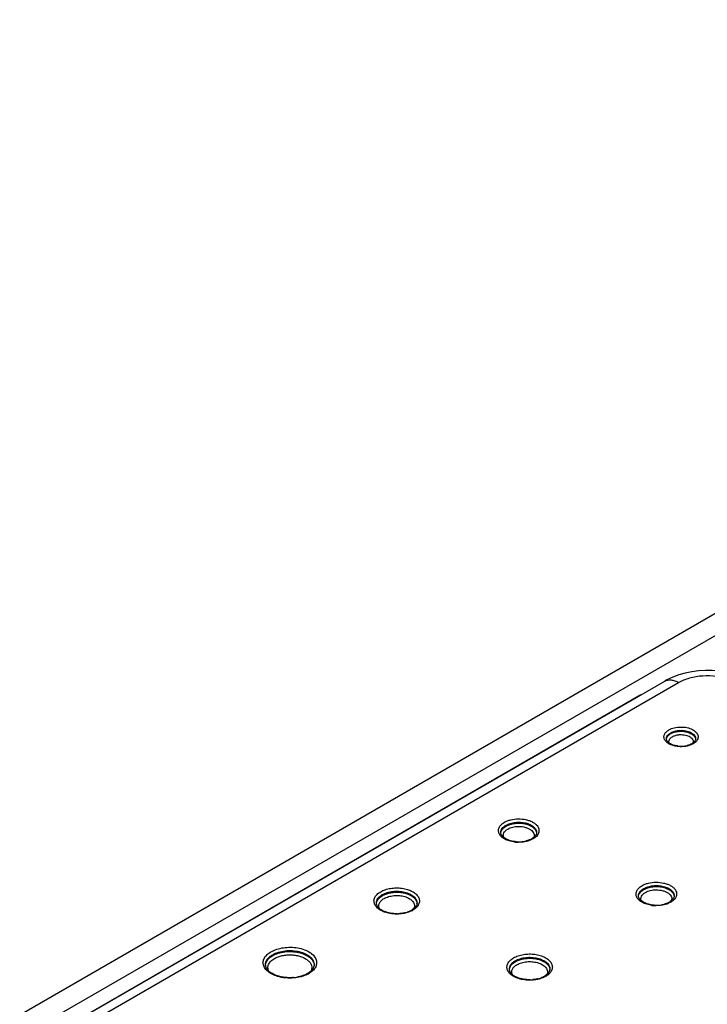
# Model space of a CAD drawing. Header units: inches. Extents: x 0 to 34, y 0 to 22.
# Tile 42 of 62: x 25.4 to 26.4, y 18 to 19.5. Entities that reach past the tile are written whole.
import ezdxf

# ---------------------------------------------------------------- set-up
doc = ezdxf.new("R2010")
doc.units = ezdxf.units.IN
doc.header["$LTSCALE"] = 1.87
doc.header["$MEASUREMENT"] = 0
doc.layers.get('0').update_dxf_attribs({"linetype": 'CONTINUOUS'})

msp = doc.modelspace()

# ---------------------------------------------------------------- linework, layer by layer
at = {"color": 7, "linetype": 'CONTINUOUS'}
for p, q in [((25.4022, 18.0106), (30.2524, 20.8111)), ((25.4497, 18.0059), (30.2999, 20.8063)), ((25.4955, 18.0081), (26.3395, 18.4955)), ((25.5155, 18.0061), (26.3595, 18.4935)), ((26.3427, 18.4972), (26.3395, 18.4954)), ((25.4671, 17.9924), (26.3048, 18.4761)), ((26.3421, 18.4103), (26.3419, 18.4115)), ((26.3823, 18.4054), (26.3807, 18.4044)), ((26.1015, 18.274), (26.1013, 18.2753)), ((25.9206, 18.1716), (25.9205, 18.1729)), ((25.9259, 18.1816), (25.9292, 18.1838)), ((26.3014, 18.1819), (26.3012, 18.1832)), ((26.1191, 18.0856), (26.1223, 18.0878)), ((25.8241, 18.0731), (25.8217, 18.0713)), ((26.1138, 18.0756), (26.1137, 18.0769))]:
    msp.add_line(p, q, dxfattribs=at)
for points in [[(26.3788, 18.5091), (26.3692, 18.5071), (26.3599, 18.5045), (26.351, 18.5011), (26.3427, 18.4972)], [(26.4183, 18.51), (26.4084, 18.5108), (26.3985, 18.5109), (26.3886, 18.5103), (26.3788, 18.5091)]]:
    msp.add_lwpolyline(points, dxfattribs=at)
for centre, radius, start, end in [((26.3574, 18.403), 0.0185, 119.9348, 124.4741), ((26.3631, 18.3864), 0.0362, 93.1515, 96.093), ((26.3631, 18.3875), 0.0302, 93.1503, 96.1065), ((26.3632, 18.4399), 0.039, 262.1206, 270.6519), ((26.3632, 18.4397), 0.0389, 270.6534, 274.9431), ((26.3633, 18.4383), 0.0375, 274.9137, 279.2886), ((26.3639, 18.4349), 0.0341, 279.235, 283.8876), ((26.3698, 18.4203), 0.0182, 299.9366, 304.1177), ((26.1204, 18.2648), 0.023, 119.9579, 123.5749), ((26.1273, 18.3117), 0.0504, 262.7672, 269.4726), ((26.1273, 18.3092), 0.0473, 266.3909, 270.657), ((26.1273, 18.3089), 0.047, 270.6601, 274.9416), ((26.1274, 18.3072), 0.0453, 274.9131, 279.283), ((26.1281, 18.3032), 0.0412, 279.231, 283.8768), ((26.1351, 18.286), 0.0226, 299.9561, 303.5067), ((26.1352, 18.2887), 0.0259, 299.9506, 303.8857), ((26.3203, 18.1727), 0.023, 119.9579, 123.5749), ((25.9696, 18.1718), 0.00986, 2.6118, 6.6656), ((26.3274, 18.2151), 0.0453, 274.9131, 279.283), ((26.3281, 18.2111), 0.0412, 279.231, 283.8768), ((26.335, 18.1939), 0.0226, 299.9561, 303.5067), ((26.3351, 18.1966), 0.0259, 299.9506, 303.8857), ((25.95, 18.2105), 0.053, 270.6593, 274.9368), ((25.9521, 18.1997), 0.042, 283.8364, 288.7556), ((25.9587, 18.1851), 0.0259, 299.9674, 303.0724), ((25.9588, 18.1876), 0.029, 299.9514, 303.8429), ((26.3272, 18.2196), 0.0504, 262.7672, 269.4726), ((26.3272, 18.2171), 0.0473, 266.3909, 270.657), ((26.3272, 18.2168), 0.047, 270.6601, 274.9416), ((25.769, 18.0835), 0.00959, 181.2812, 189.2893), ((25.8048, 18.0978), 0.0314, 299.9787, 302.5468), ((25.805, 18.1003), 0.0345, 299.9629, 303.3525), ((25.8182, 18.0821), 0.0119, 2.0637, 5.3687), ((26.1628, 18.0758), 0.00986, 2.6118, 6.6656), ((25.795, 18.1253), 0.0608, 274.9008, 279.2672), ((26.1432, 18.1145), 0.053, 270.6593, 274.9368), ((26.1453, 18.1037), 0.042, 283.8364, 288.7556), ((26.1518, 18.089), 0.0259, 299.9674, 303.0724), ((26.152, 18.0916), 0.029, 299.9514, 303.8429)]:
    msp.add_arc(centre, radius, start, end, dxfattribs=at)
for points, knots in [([(26.3595, 18.4935), (26.362, 18.4949), (26.3673, 18.4974), (26.3789, 18.5014), (26.3949, 18.504), (26.4143, 18.5035), (26.427, 18.5007), (26.433, 18.4986)], [0, 0, 0, 0, 0.111891, 0.231668, 0.487121, 0.749526, 1, 1, 1, 1]), ([(26.3395, 18.4955), (26.3409, 18.4962), (26.3439, 18.4973), (26.3489, 18.4974), (26.3543, 18.4961), (26.3578, 18.4945), (26.3595, 18.4935)], [0, 0, 0, 0, 0.217678, 0.450849, 0.710499, 1, 1, 1, 1]), ([(26.3456, 18.4246), (26.348, 18.426), (26.3536, 18.428), (26.3625, 18.4291), (26.3715, 18.4283), (26.3784, 18.426), (26.3829, 18.4232), (26.3854, 18.4209), (26.3871, 18.4184), (26.388, 18.4156), (26.3879, 18.4127), (26.3868, 18.41), (26.3849, 18.4075), (26.3832, 18.4061), (26.3823, 18.4054)], [0, 0, 0, 0, 0.137601, 0.290137, 0.443889, 0.584582, 0.646851, 0.70285, 0.753164, 0.799438, 0.844462, 0.891366, 0.942739, 1, 1, 1, 1]), ([(26.3598, 18.4003), (26.3576, 18.4005), (26.3533, 18.4012), (26.3475, 18.4032), (26.3434, 18.4056), (26.341, 18.408), (26.3396, 18.4098), (26.3387, 18.4118), (26.3383, 18.4138), (26.3384, 18.4158), (26.3392, 18.4186), (26.3415, 18.4218), (26.3441, 18.4237), (26.3456, 18.4246)], [0, 0, 0, 0, 0.163753, 0.315609, 0.449822, 0.5097, 0.565048, 0.616663, 0.665904, 0.7145, 0.764266, 0.872964, 1, 1, 1, 1]), ([(26.3419, 18.4115), (26.3419, 18.4123), (26.3421, 18.4141), (26.3434, 18.4165), (26.3454, 18.4186), (26.3472, 18.4198), (26.3481, 18.4204)], [0, 0, 0, 0, 0.218021, 0.450942, 0.710256, 1, 1, 1, 1]), ([(26.3419, 18.411), (26.342, 18.4116), (26.3423, 18.413), (26.3434, 18.4149), (26.3449, 18.4167), (26.3462, 18.4177), (26.3469, 18.4182)], [0, 0, 0, 0, 0.222627, 0.459167, 0.717034, 1, 1, 1, 1]), ([(26.3457, 18.4057), (26.3454, 18.4065), (26.3453, 18.4082), (26.3461, 18.4107), (26.348, 18.413), (26.3497, 18.4142), (26.3506, 18.4147)], [0, 0, 0, 0, 0.222007, 0.450439, 0.706418, 1, 1, 1, 1]), ([(26.3481, 18.4204), (26.35, 18.4214), (26.3542, 18.4231), (26.3587, 18.4238), (26.361, 18.4239)], [0, 0, 0, 0, 0.47469, 1, 1, 1, 1]), ([(26.3481, 18.419), (26.3497, 18.4199), (26.3534, 18.4214), (26.3572, 18.4221), (26.3593, 18.4224)], [0, 0, 0, 0, 0.475904, 1, 1, 1, 1]), ([(26.3506, 18.4147), (26.3519, 18.4155), (26.355, 18.4168), (26.3582, 18.4174), (26.3599, 18.4176)], [0, 0, 0, 0, 0.475913, 1, 1, 1, 1]), ([(26.361, 18.4239), (26.364, 18.4241), (26.3684, 18.4238), (26.3739, 18.4224), (26.3774, 18.4209), (26.3804, 18.419), (26.3827, 18.4167), (26.3841, 18.4142), (26.3844, 18.4124), (26.3844, 18.4115)], [0, 0, 0, 0, 0.304507, 0.449352, 0.583921, 0.705728, 0.81394, 0.91041, 1, 1, 1, 1]), ([(26.3611, 18.4225), (26.364, 18.4227), (26.3682, 18.4224), (26.3735, 18.4211), (26.377, 18.4197), (26.38, 18.4179), (26.3823, 18.4158), (26.3838, 18.4134), (26.3843, 18.4117), (26.3844, 18.4109)], [0, 0, 0, 0, 0.302044, 0.44607, 0.580528, 0.702977, 0.812466, 0.910177, 1, 1, 1, 1]), ([(26.3615, 18.4177), (26.3641, 18.4178), (26.3681, 18.4176), (26.3731, 18.4161), (26.3762, 18.4146), (26.3786, 18.4127), (26.3803, 18.4105), (26.381, 18.408), (26.3808, 18.4064), (26.3806, 18.4057)], [0, 0, 0, 0, 0.312132, 0.458439, 0.592082, 0.710668, 0.814628, 0.908327, 1, 1, 1, 1]), ([(26.3578, 18.4012), (26.3558, 18.4015), (26.352, 18.4023), (26.3477, 18.4042), (26.3451, 18.4061), (26.3436, 18.4075), (26.3426, 18.4089), (26.3422, 18.4098), (26.3421, 18.4103)], [0, 0, 0, 0, 0.323781, 0.607734, 0.729419, 0.835204, 0.924341, 1, 1, 1, 1]), ([(26.3708, 18.4009), (26.3699, 18.4007), (26.3663, 18.4002), (26.3626, 18.4001), (26.3598, 18.4003)], [0, 0, 0, 0, 0.24651, 1, 1, 1, 1]), ([(26.3807, 18.4044), (26.3792, 18.4035), (26.376, 18.4021), (26.3726, 18.4012), (26.3708, 18.4009)], [0, 0, 0, 0, 0.478429, 1, 1, 1, 1]), ([(26.3789, 18.4045), (26.3779, 18.404), (26.3757, 18.4029), (26.3733, 18.4022), (26.3721, 18.4019)], [0, 0, 0, 0, 0.475294, 1, 1, 1, 1]), ([(26.3844, 18.4115), (26.3844, 18.411), (26.3842, 18.4099), (26.3834, 18.4083), (26.382, 18.4067), (26.3807, 18.4057), (26.38, 18.4052)], [0, 0, 0, 0, 0.187161, 0.408464, 0.677855, 1, 1, 1, 1]), ([(26.1209, 18.2617), (26.1184, 18.262), (26.1137, 18.263), (26.1073, 18.2655), (26.1022, 18.269), (26.0993, 18.2726), (26.0981, 18.2757), (26.0977, 18.278), (26.0979, 18.2803), (26.0989, 18.2834), (26.1017, 18.2871), (26.1047, 18.2893), (26.1064, 18.2903)], [0, 0, 0, 0, 0.163275, 0.313133, 0.444936, 0.558178, 0.609635, 0.659198, 0.708543, 0.759383, 0.870552, 1, 1, 1, 1]), ([(26.1013, 18.2753), (26.1013, 18.2763), (26.1016, 18.2784), (26.1032, 18.2813), (26.1056, 18.284), (26.1077, 18.2854), (26.1089, 18.2861)], [0, 0, 0, 0, 0.217806, 0.450614, 0.709765, 1, 1, 1, 1]), ([(26.1064, 18.2903), (26.1078, 18.2911), (26.1109, 18.2925), (26.1176, 18.2946), (26.1267, 18.2957), (26.1359, 18.2948), (26.1427, 18.2929), (26.1472, 18.2909), (26.151, 18.2885), (26.154, 18.2857), (26.156, 18.2826), (26.1569, 18.2793), (26.1566, 18.2759), (26.1553, 18.2726), (26.1529, 18.2697), (26.1508, 18.268), (26.1496, 18.2672)], [0, 0, 0, 0, 0.06657, 0.138319, 0.291074, 0.44455, 0.517118, 0.584764, 0.646477, 0.701928, 0.751741, 0.797725, 0.842751, 0.890002, 0.941964, 1, 1, 1, 1]), ([(26.1089, 18.2861), (26.1108, 18.2872), (26.1152, 18.289), (26.1224, 18.2904), (26.1299, 18.2906), (26.1372, 18.2896), (26.1437, 18.2874), (26.1482, 18.2846), (26.1509, 18.2819), (26.1523, 18.2798), (26.1531, 18.2776), (26.1533, 18.276), (26.1532, 18.2753)], [0, 0, 0, 0, 0.129004, 0.270912, 0.418308, 0.562741, 0.696288, 0.813218, 0.86498, 0.912629, 0.95714, 1, 1, 1, 1]), ([(26.1089, 18.2847), (26.1108, 18.2858), (26.1151, 18.2876), (26.122, 18.289), (26.1294, 18.2892), (26.1366, 18.2883), (26.1431, 18.2862), (26.1476, 18.2836), (26.1504, 18.281), (26.1519, 18.279), (26.1529, 18.2769), (26.1531, 18.2754), (26.1532, 18.2747)], [0, 0, 0, 0, 0.12785, 0.26843, 0.414738, 0.558722, 0.692733, 0.811014, 0.863611, 0.912041, 0.957077, 1, 1, 1, 1]), ([(26.1014, 18.2748), (26.1014, 18.2757), (26.1018, 18.2774), (26.1032, 18.2798), (26.1051, 18.2821), (26.1068, 18.2833), (26.1077, 18.2839)], [0, 0, 0, 0, 0.221699, 0.45772, 0.715826, 1, 1, 1, 1]), ([(26.1243, 18.262), (26.1214, 18.2622), (26.1172, 18.2628), (26.1119, 18.2646), (26.1086, 18.2661), (26.1058, 18.2679), (26.1036, 18.2699), (26.1022, 18.2719), (26.1016, 18.2733), (26.1015, 18.274)], [0, 0, 0, 0, 0.319759, 0.468254, 0.60492, 0.727327, 0.833768, 0.92351, 1, 1, 1, 1]), ([(26.1054, 18.2684), (26.105, 18.2694), (26.1046, 18.2716), (26.1055, 18.2751), (26.1079, 18.2782), (26.1101, 18.2797), (26.1114, 18.2805)], [0, 0, 0, 0, 0.224614, 0.451831, 0.706152, 1, 1, 1, 1]), ([(26.1114, 18.2805), (26.1136, 18.2818), (26.1188, 18.2836), (26.1242, 18.2843), (26.1271, 18.2843)], [0, 0, 0, 0, 0.474422, 1, 1, 1, 1]), ([(26.1271, 18.2843), (26.1304, 18.2843), (26.1353, 18.2837), (26.1412, 18.2816), (26.1448, 18.2796), (26.1475, 18.2771), (26.1493, 18.2743), (26.1499, 18.2712), (26.1495, 18.2692), (26.1491, 18.2683)], [0, 0, 0, 0, 0.315361, 0.460771, 0.592485, 0.708887, 0.811432, 0.905562, 1, 1, 1, 1]), ([(26.1532, 18.2753), (26.1532, 18.2746), (26.153, 18.2732), (26.1519, 18.2711), (26.15, 18.269), (26.1484, 18.2678), (26.1475, 18.2672)], [0, 0, 0, 0, 0.194021, 0.418161, 0.68531, 1, 1, 1, 1]), ([(26.1387, 18.2626), (26.1378, 18.2624), (26.1338, 18.2616), (26.1298, 18.2612), (26.1268, 18.2613)], [0, 0, 0, 0, 0.244403, 1, 1, 1, 1]), ([(26.1464, 18.2664), (26.1451, 18.2657), (26.1424, 18.2645), (26.1395, 18.2636), (26.138, 18.2632)], [0, 0, 0, 0, 0.476274, 1, 1, 1, 1]), ([(26.1481, 18.2663), (26.1474, 18.2659), (26.1444, 18.2643), (26.1412, 18.2632), (26.1387, 18.2626)], [0, 0, 0, 0, 0.235521, 1, 1, 1, 1]), ([(26.3064, 18.1982), (26.3078, 18.199), (26.3108, 18.2005), (26.3175, 18.2025), (26.3267, 18.2036), (26.3359, 18.2027), (26.3427, 18.2008), (26.3472, 18.1989), (26.351, 18.1964), (26.3539, 18.1937), (26.3559, 18.1905), (26.3568, 18.1872), (26.3566, 18.1838), (26.3552, 18.1806), (26.3528, 18.1776), (26.3507, 18.1759), (26.3496, 18.1751)], [0, 0, 0, 0, 0.06657, 0.138319, 0.291074, 0.44455, 0.517118, 0.584764, 0.646477, 0.701928, 0.751741, 0.797725, 0.842751, 0.890002, 0.941964, 1, 1, 1, 1]), ([(25.9401, 18.1578), (25.9375, 18.1582), (25.9326, 18.1595), (25.9261, 18.1625), (25.921, 18.1664), (25.9182, 18.1704), (25.9171, 18.1738), (25.9169, 18.1763), (25.9173, 18.1787), (25.9185, 18.1821), (25.9215, 18.186), (25.9248, 18.1883), (25.9267, 18.1894)], [0, 0, 0, 0, 0.162233, 0.309907, 0.439384, 0.55129, 0.602724, 0.652748, 0.702965, 0.754937, 0.868586, 1, 1, 1, 1]), ([(25.9205, 18.1729), (25.9205, 18.1741), (25.9209, 18.1764), (25.9226, 18.1798), (25.9254, 18.1828), (25.9278, 18.1844), (25.9291, 18.1852)], [0, 0, 0, 0, 0.21801, 0.450888, 0.710025, 1, 1, 1, 1]), ([(25.9267, 18.1894), (25.9288, 18.1906), (25.9334, 18.1927), (25.9411, 18.1945), (25.9493, 18.1952), (25.9576, 18.1947), (25.9654, 18.193), (25.9722, 18.1903), (25.9777, 18.1866), (25.9804, 18.1835), (25.9814, 18.1818)], [0, 0, 0, 0, 0.121851, 0.255124, 0.394878, 0.535225, 0.670219, 0.794583, 0.904726, 1, 1, 1, 1]), ([(25.9291, 18.1852), (25.9313, 18.1864), (25.9363, 18.1885), (25.9444, 18.1901), (25.9529, 18.1903), (25.9613, 18.1891), (25.9687, 18.1866), (25.9738, 18.1835), (25.9768, 18.1804), (25.9784, 18.178), (25.9793, 18.1755), (25.9795, 18.1738), (25.9795, 18.1729)], [0, 0, 0, 0, 0.128649, 0.270296, 0.417582, 0.562078, 0.695833, 0.813011, 0.864868, 0.912586, 0.957128, 1, 1, 1, 1]), ([(25.9292, 18.1838), (25.9308, 18.1847), (25.9343, 18.1863), (25.9401, 18.1879), (25.9464, 18.1888), (25.9528, 18.1888), (25.9591, 18.1881), (25.965, 18.1866), (25.9702, 18.1843), (25.9732, 18.1823), (25.9745, 18.1812)], [0, 0, 0, 0, 0.116708, 0.243469, 0.376857, 0.512797, 0.646918, 0.775015, 0.893521, 1, 1, 1, 1]), ([(26.3209, 18.1696), (26.3184, 18.1699), (26.3136, 18.1709), (26.3072, 18.1734), (26.3021, 18.1769), (26.2992, 18.1805), (26.298, 18.1836), (26.2977, 18.1859), (26.2979, 18.1882), (26.2989, 18.1913), (26.3016, 18.195), (26.3047, 18.1972), (26.3064, 18.1982)], [0, 0, 0, 0, 0.163275, 0.313133, 0.444936, 0.558178, 0.609635, 0.659198, 0.708543, 0.759383, 0.870552, 1, 1, 1, 1]), ([(26.3012, 18.1832), (26.3012, 18.1842), (26.3016, 18.1863), (26.3031, 18.1892), (26.3056, 18.1919), (26.3077, 18.1933), (26.3089, 18.194)], [0, 0, 0, 0, 0.217806, 0.450614, 0.709765, 1, 1, 1, 1]), ([(26.3013, 18.1827), (26.3014, 18.1836), (26.3018, 18.1853), (26.3031, 18.1877), (26.3051, 18.19), (26.3067, 18.1913), (26.3076, 18.1919)], [0, 0, 0, 0, 0.221699, 0.45772, 0.715826, 1, 1, 1, 1]), ([(26.3054, 18.1763), (26.3049, 18.1773), (26.3045, 18.1796), (26.3055, 18.183), (26.3079, 18.1861), (26.3101, 18.1877), (26.3113, 18.1884)], [0, 0, 0, 0, 0.224614, 0.451831, 0.706152, 1, 1, 1, 1]), ([(26.3089, 18.194), (26.3108, 18.1951), (26.3152, 18.1969), (26.3223, 18.1983), (26.3298, 18.1985), (26.3372, 18.1975), (26.3437, 18.1953), (26.3482, 18.1925), (26.3508, 18.1898), (26.3522, 18.1877), (26.353, 18.1855), (26.3532, 18.1839), (26.3532, 18.1832)], [0, 0, 0, 0, 0.129004, 0.270912, 0.418308, 0.562741, 0.696288, 0.813218, 0.86498, 0.912629, 0.95714, 1, 1, 1, 1]), ([(26.3089, 18.1926), (26.3108, 18.1937), (26.315, 18.1955), (26.322, 18.1969), (26.3294, 18.1972), (26.3366, 18.1962), (26.343, 18.1942), (26.3476, 18.1915), (26.3503, 18.1889), (26.3518, 18.1869), (26.3528, 18.1848), (26.3531, 18.1833), (26.3531, 18.1826)], [0, 0, 0, 0, 0.12785, 0.26843, 0.414738, 0.558722, 0.692733, 0.811014, 0.863611, 0.912041, 0.957077, 1, 1, 1, 1]), ([(26.3113, 18.1884), (26.3136, 18.1897), (26.3187, 18.1916), (26.3242, 18.1922), (26.327, 18.1922)], [0, 0, 0, 0, 0.474422, 1, 1, 1, 1]), ([(26.327, 18.1922), (26.3303, 18.1922), (26.3352, 18.1916), (26.3411, 18.1895), (26.3447, 18.1875), (26.3475, 18.185), (26.3493, 18.1822), (26.3499, 18.1791), (26.3494, 18.1771), (26.349, 18.1762)], [0, 0, 0, 0, 0.315361, 0.460771, 0.592485, 0.708887, 0.811432, 0.905562, 1, 1, 1, 1]), ([(25.9206, 18.1724), (25.9206, 18.1733), (25.9209, 18.1749), (25.922, 18.1773), (25.9237, 18.1796), (25.9252, 18.181), (25.9259, 18.1816)], [0, 0, 0, 0, 0.227338, 0.465685, 0.721822, 1, 1, 1, 1]), ([(25.9322, 18.1608), (25.9306, 18.1615), (25.9277, 18.1629), (25.9241, 18.1656), (25.9217, 18.1685), (25.9208, 18.1706), (25.9206, 18.1716)], [0, 0, 0, 0, 0.314598, 0.587017, 0.812948, 1, 1, 1, 1]), ([(25.9249, 18.165), (25.9246, 18.1657), (25.9242, 18.1669), (25.9239, 18.1689), (25.9242, 18.1709), (25.9251, 18.1736), (25.9275, 18.1768), (25.9301, 18.1787), (25.9316, 18.1796)], [0, 0, 0, 0, 0.11573, 0.227637, 0.339463, 0.454876, 0.707263, 1, 1, 1, 1]), ([(25.9316, 18.1796), (25.9337, 18.1807), (25.9383, 18.1826), (25.9459, 18.184), (25.9538, 18.184), (25.9591, 18.1831), (25.9616, 18.1824)], [0, 0, 0, 0, 0.229704, 0.483137, 0.74549, 1, 1, 1, 1]), ([(25.9616, 18.1824), (25.9641, 18.1817), (25.9676, 18.1802), (25.9715, 18.1775), (25.9737, 18.1753), (25.9752, 18.1728), (25.976, 18.1702), (25.976, 18.1676), (25.9755, 18.1659), (25.9751, 18.1651)], [0, 0, 0, 0, 0.310408, 0.447983, 0.572827, 0.686285, 0.791779, 0.894403, 1, 1, 1, 1]), ([(25.9795, 18.1729), (25.9795, 18.1721), (25.9792, 18.1704), (25.9779, 18.1679), (25.9757, 18.1655), (25.9738, 18.1641), (25.9728, 18.1634)], [0, 0, 0, 0, 0.197334, 0.422834, 0.688903, 1, 1, 1, 1]), ([(25.9745, 18.1812), (25.9758, 18.1801), (25.9775, 18.1782), (25.979, 18.1752), (25.9793, 18.1737), (25.9794, 18.1729)], [0, 0, 0, 0, 0.530874, 0.770925, 1, 1, 1, 1]), ([(25.9814, 18.1818), (25.9818, 18.1811), (25.9825, 18.1795), (25.983, 18.1771), (25.983, 18.1746), (25.9822, 18.1712), (25.9797, 18.1671), (25.9767, 18.1647), (25.975, 18.1635)], [0, 0, 0, 0, 0.120399, 0.23566, 0.349191, 0.464692, 0.713223, 1, 1, 1, 1]), ([(26.3243, 18.1699), (26.3214, 18.1701), (26.3171, 18.1708), (26.3119, 18.1725), (26.3085, 18.174), (26.3057, 18.1758), (26.3036, 18.1778), (26.3021, 18.1798), (26.3016, 18.1813), (26.3014, 18.1819)], [0, 0, 0, 0, 0.319759, 0.468254, 0.60492, 0.727327, 0.833768, 0.92351, 1, 1, 1, 1]), ([(26.3387, 18.1705), (26.3377, 18.1703), (26.3338, 18.1695), (26.3298, 18.1692), (26.3267, 18.1692)], [0, 0, 0, 0, 0.244403, 1, 1, 1, 1]), ([(26.3463, 18.1743), (26.3451, 18.1736), (26.3424, 18.1724), (26.3395, 18.1715), (26.338, 18.1711)], [0, 0, 0, 0, 0.476274, 1, 1, 1, 1]), ([(26.3481, 18.1742), (26.3474, 18.1738), (26.3444, 18.1722), (26.3412, 18.1711), (26.3387, 18.1705)], [0, 0, 0, 0, 0.235521, 1, 1, 1, 1]), ([(26.3532, 18.1832), (26.3532, 18.1825), (26.3529, 18.1811), (26.3518, 18.179), (26.35, 18.1769), (26.3484, 18.1757), (26.3475, 18.1751)], [0, 0, 0, 0, 0.194021, 0.418161, 0.68531, 1, 1, 1, 1]), ([(25.9506, 18.1575), (25.9474, 18.1575), (25.9411, 18.158), (25.935, 18.1597), (25.9322, 18.1608)], [0, 0, 0, 0, 0.518467, 1, 1, 1, 1]), ([(25.953, 18.157), (25.9519, 18.1569), (25.9476, 18.1568), (25.9433, 18.1572), (25.9401, 18.1578)], [0, 0, 0, 0, 0.25193, 1, 1, 1, 1]), ([(25.9637, 18.1586), (25.9628, 18.1584), (25.9593, 18.1575), (25.9557, 18.1571), (25.953, 18.157)], [0, 0, 0, 0, 0.244069, 1, 1, 1, 1]), ([(25.9621, 18.159), (25.9615, 18.1588), (25.959, 18.1582), (25.9565, 18.1579), (25.9546, 18.1577)], [0, 0, 0, 0, 0.24471, 1, 1, 1, 1]), ([(25.9733, 18.1625), (25.9726, 18.1621), (25.9695, 18.1604), (25.9662, 18.1593), (25.9637, 18.1586)], [0, 0, 0, 0, 0.236265, 1, 1, 1, 1]), ([(25.9716, 18.1626), (25.9711, 18.1624), (25.9692, 18.1613), (25.9672, 18.1605), (25.9656, 18.16)], [0, 0, 0, 0, 0.236642, 1, 1, 1, 1]), ([(25.7767, 18.0664), (25.7741, 18.0672), (25.7694, 18.0691), (25.7632, 18.0729), (25.7586, 18.0775), (25.7564, 18.082), (25.7558, 18.0856), (25.7559, 18.0882), (25.7566, 18.0909), (25.7582, 18.0944), (25.7617, 18.0985), (25.7653, 18.101), (25.7673, 18.1022)], [0, 0, 0, 0, 0.158015, 0.299844, 0.424203, 0.533909, 0.585774, 0.637225, 0.689655, 0.744316, 0.863681, 1, 1, 1, 1]), ([(25.7673, 18.1022), (25.7699, 18.1037), (25.7758, 18.1062), (25.7855, 18.1084), (25.7959, 18.109), (25.8061, 18.1081), (25.8156, 18.1056), (25.8226, 18.1023), (25.8271, 18.0989), (25.8305, 18.0956), (25.8323, 18.0925), (25.833, 18.0904)], [0, 0, 0, 0, 0.124622, 0.261329, 0.404261, 0.546552, 0.681436, 0.803278, 0.858322, 0.909249, 1, 1, 1, 1]), ([(25.7698, 18.0979), (25.7724, 18.0995), (25.7783, 18.1019), (25.788, 18.1039), (25.7983, 18.1041), (25.8083, 18.1027), (25.8172, 18.0997), (25.8233, 18.0959), (25.8269, 18.0922), (25.8288, 18.0893), (25.8299, 18.0863), (25.8302, 18.0843), (25.8302, 18.0833)], [0, 0, 0, 0, 0.128664, 0.270329, 0.41762, 0.562113, 0.695873, 0.813045, 0.864892, 0.912596, 0.957136, 1, 1, 1, 1]), ([(25.7698, 18.0966), (25.7723, 18.098), (25.7781, 18.1004), (25.7875, 18.1024), (25.7974, 18.1028), (25.8072, 18.1015), (25.816, 18.0988), (25.8223, 18.0953), (25.826, 18.0918), (25.8281, 18.0891), (25.8295, 18.0862), (25.83, 18.0842), (25.8301, 18.0832)], [0, 0, 0, 0, 0.127295, 0.267282, 0.41313, 0.556951, 0.691213, 0.810083, 0.86303, 0.91176, 0.95702, 1, 1, 1, 1]), ([(26.1198, 18.0934), (26.1219, 18.0946), (26.1266, 18.0966), (26.1343, 18.0985), (26.1425, 18.0992), (26.1507, 18.0987), (26.1585, 18.097), (26.1654, 18.0943), (26.1709, 18.0906), (26.1736, 18.0875), (26.1745, 18.0858)], [0, 0, 0, 0, 0.121851, 0.255124, 0.394878, 0.535225, 0.670219, 0.794583, 0.904726, 1, 1, 1, 1]), ([(25.7594, 18.0833), (25.7594, 18.0846), (25.7598, 18.0875), (25.7619, 18.0915), (25.7653, 18.0951), (25.7682, 18.097), (25.7698, 18.0979)], [0, 0, 0, 0, 0.217985, 0.450882, 0.709983, 1, 1, 1, 1]), ([(25.7594, 18.0828), (25.7595, 18.0836), (25.7597, 18.0852), (25.761, 18.0885), (25.7626, 18.0907), (25.7639, 18.092)], [0, 0, 0, 0, 0.233781, 0.475435, 1, 1, 1, 1]), ([(25.7643, 18.074), (25.7639, 18.0747), (25.7632, 18.0763), (25.7628, 18.0789), (25.763, 18.0814), (25.7641, 18.0848), (25.7671, 18.0889), (25.7704, 18.0912), (25.7722, 18.0923)], [0, 0, 0, 0, 0.11718, 0.229685, 0.341399, 0.456315, 0.707416, 1, 1, 1, 1]), ([(25.7639, 18.092), (25.7643, 18.0925), (25.7661, 18.0942), (25.7681, 18.0956), (25.7698, 18.0966)], [0, 0, 0, 0, 0.235894, 1, 1, 1, 1]), ([(25.7722, 18.0923), (25.7739, 18.0933), (25.7777, 18.095), (25.7838, 18.0968), (25.7905, 18.0977), (25.7973, 18.0978), (25.804, 18.0971), (25.8103, 18.0956), (25.8159, 18.0933), (25.8192, 18.0912), (25.8206, 18.0901)], [0, 0, 0, 0, 0.116217, 0.242274, 0.374963, 0.510358, 0.644279, 0.772693, 0.892105, 1, 1, 1, 1]), ([(25.8206, 18.0901), (25.8219, 18.089), (25.8242, 18.0867), (25.8264, 18.0826), (25.8269, 18.0781), (25.8259, 18.0753), (25.8253, 18.074)], [0, 0, 0, 0, 0.281388, 0.529962, 0.761818, 1, 1, 1, 1]), ([(25.833, 18.0904), (25.8335, 18.0888), (25.834, 18.0853), (25.8325, 18.08), (25.829, 18.0753), (25.8258, 18.0727), (25.824, 18.0715)], [0, 0, 0, 0, 0.226287, 0.456755, 0.710998, 1, 1, 1, 1]), ([(26.1333, 18.0617), (26.1307, 18.0622), (26.1258, 18.0635), (26.1192, 18.0665), (26.1141, 18.0704), (26.1113, 18.0744), (26.1103, 18.0778), (26.1101, 18.0803), (26.1104, 18.0827), (26.1117, 18.0861), (26.1147, 18.09), (26.118, 18.0923), (26.1198, 18.0934)], [0, 0, 0, 0, 0.162233, 0.309907, 0.439384, 0.55129, 0.602724, 0.652748, 0.702965, 0.754937, 0.868586, 1, 1, 1, 1]), ([(26.1137, 18.0769), (26.1136, 18.078), (26.114, 18.0804), (26.1158, 18.0838), (26.1186, 18.0868), (26.121, 18.0884), (26.1223, 18.0892)], [0, 0, 0, 0, 0.21801, 0.450888, 0.710025, 1, 1, 1, 1]), ([(26.1137, 18.0764), (26.1138, 18.0772), (26.1141, 18.0789), (26.1152, 18.0813), (26.1169, 18.0836), (26.1183, 18.0849), (26.1191, 18.0856)], [0, 0, 0, 0, 0.227338, 0.465685, 0.721822, 1, 1, 1, 1]), ([(26.1223, 18.0892), (26.1245, 18.0904), (26.1295, 18.0925), (26.1375, 18.0941), (26.1461, 18.0943), (26.1544, 18.0931), (26.1618, 18.0906), (26.167, 18.0874), (26.17, 18.0844), (26.1715, 18.082), (26.1725, 18.0795), (26.1727, 18.0778), (26.1727, 18.0769)], [0, 0, 0, 0, 0.128649, 0.270296, 0.417582, 0.562078, 0.695833, 0.813011, 0.864868, 0.912586, 0.957128, 1, 1, 1, 1]), ([(26.1223, 18.0878), (26.1239, 18.0887), (26.1275, 18.0903), (26.1333, 18.0919), (26.1395, 18.0928), (26.146, 18.0928), (26.1523, 18.0921), (26.1582, 18.0906), (26.1634, 18.0883), (26.1664, 18.0863), (26.1676, 18.0852)], [0, 0, 0, 0, 0.116708, 0.243469, 0.376857, 0.512797, 0.646918, 0.775015, 0.893521, 1, 1, 1, 1]), ([(26.1248, 18.0835), (26.1268, 18.0847), (26.1315, 18.0866), (26.139, 18.088), (26.147, 18.088), (26.1522, 18.0871), (26.1548, 18.0864)], [0, 0, 0, 0, 0.229704, 0.483137, 0.74549, 1, 1, 1, 1]), ([(26.1548, 18.0864), (26.1572, 18.0856), (26.1607, 18.0842), (26.1647, 18.0815), (26.1669, 18.0793), (26.1684, 18.0768), (26.1692, 18.0742), (26.1691, 18.0716), (26.1686, 18.0699), (26.1683, 18.0691)], [0, 0, 0, 0, 0.310408, 0.447983, 0.572827, 0.686285, 0.791779, 0.894403, 1, 1, 1, 1]), ([(26.1676, 18.0852), (26.169, 18.0841), (26.1707, 18.0822), (26.1721, 18.0792), (26.1725, 18.0776), (26.1726, 18.0769)], [0, 0, 0, 0, 0.530874, 0.770925, 1, 1, 1, 1]), ([(26.1745, 18.0858), (26.175, 18.0851), (26.1757, 18.0835), (26.1762, 18.0811), (26.1762, 18.0786), (26.1754, 18.0752), (26.1729, 18.0711), (26.1699, 18.0686), (26.1682, 18.0675)], [0, 0, 0, 0, 0.120399, 0.23566, 0.349191, 0.464692, 0.713223, 1, 1, 1, 1]), ([(25.8002, 18.0647), (25.7978, 18.0645), (25.7928, 18.0644), (25.7856, 18.065), (25.7787, 18.0665), (25.7726, 18.0686), (25.7674, 18.0714), (25.7634, 18.0747), (25.7606, 18.0782), (25.7597, 18.0807), (25.7595, 18.0819)], [0, 0, 0, 0, 0.155829, 0.310481, 0.459338, 0.598102, 0.722983, 0.831486, 0.922611, 1, 1, 1, 1]), ([(25.8205, 18.0706), (25.8182, 18.0693), (25.8131, 18.0671), (25.8077, 18.0658), (25.8048, 18.0653)], [0, 0, 0, 0, 0.473611, 1, 1, 1, 1]), ([(25.8223, 18.0704), (25.8215, 18.07), (25.8183, 18.0683), (25.815, 18.067), (25.8123, 18.0663)], [0, 0, 0, 0, 0.237536, 1, 1, 1, 1]), ([(25.8302, 18.0833), (25.8301, 18.0824), (25.8298, 18.0806), (25.8287, 18.078), (25.8268, 18.0754), (25.8251, 18.0738), (25.8241, 18.0731)], [0, 0, 0, 0, 0.209768, 0.440293, 0.701965, 1, 1, 1, 1]), ([(26.1253, 18.0648), (26.1237, 18.0654), (26.1209, 18.0669), (26.1173, 18.0696), (26.1149, 18.0724), (26.114, 18.0746), (26.1138, 18.0756)], [0, 0, 0, 0, 0.314598, 0.587017, 0.812948, 1, 1, 1, 1]), ([(26.1181, 18.069), (26.1178, 18.0696), (26.1173, 18.0709), (26.1171, 18.0729), (26.1173, 18.0749), (26.1183, 18.0776), (26.1207, 18.0808), (26.1233, 18.0827), (26.1248, 18.0835)], [0, 0, 0, 0, 0.11573, 0.227637, 0.339463, 0.454876, 0.707263, 1, 1, 1, 1]), ([(26.1727, 18.0769), (26.1726, 18.0761), (26.1723, 18.0744), (26.171, 18.0719), (26.1689, 18.0695), (26.167, 18.068), (26.1659, 18.0674)], [0, 0, 0, 0, 0.197334, 0.422834, 0.688903, 1, 1, 1, 1]), ([(25.8013, 18.0642), (25.7971, 18.0638), (25.7888, 18.0637), (25.7806, 18.0652), (25.7767, 18.0664)], [0, 0, 0, 0, 0.508276, 1, 1, 1, 1]), ([(25.8123, 18.0663), (25.8115, 18.066), (25.8078, 18.0651), (25.8041, 18.0645), (25.8013, 18.0642)], [0, 0, 0, 0, 0.243674, 1, 1, 1, 1]), ([(26.1438, 18.0615), (26.1405, 18.0615), (26.1342, 18.062), (26.1281, 18.0636), (26.1253, 18.0648)], [0, 0, 0, 0, 0.518467, 1, 1, 1, 1]), ([(26.1461, 18.0609), (26.145, 18.0609), (26.1407, 18.0608), (26.1364, 18.0612), (26.1333, 18.0617)], [0, 0, 0, 0, 0.25193, 1, 1, 1, 1]), ([(26.1568, 18.0626), (26.156, 18.0624), (26.1524, 18.0615), (26.1488, 18.0611), (26.1461, 18.0609)], [0, 0, 0, 0, 0.244069, 1, 1, 1, 1]), ([(26.1553, 18.0629), (26.1547, 18.0628), (26.1522, 18.0622), (26.1497, 18.0619), (26.1477, 18.0617)], [0, 0, 0, 0, 0.24471, 1, 1, 1, 1]), ([(26.1665, 18.0665), (26.1658, 18.066), (26.1627, 18.0644), (26.1594, 18.0633), (26.1568, 18.0626)], [0, 0, 0, 0, 0.236265, 1, 1, 1, 1]), ([(26.1647, 18.0666), (26.1643, 18.0664), (26.1624, 18.0653), (26.1603, 18.0645), (26.1588, 18.064)], [0, 0, 0, 0, 0.236642, 1, 1, 1, 1])]:
    msp.add_open_spline(points, degree=3, knots=knots, dxfattribs=at)

doc.saveas('drawing.dxf')
